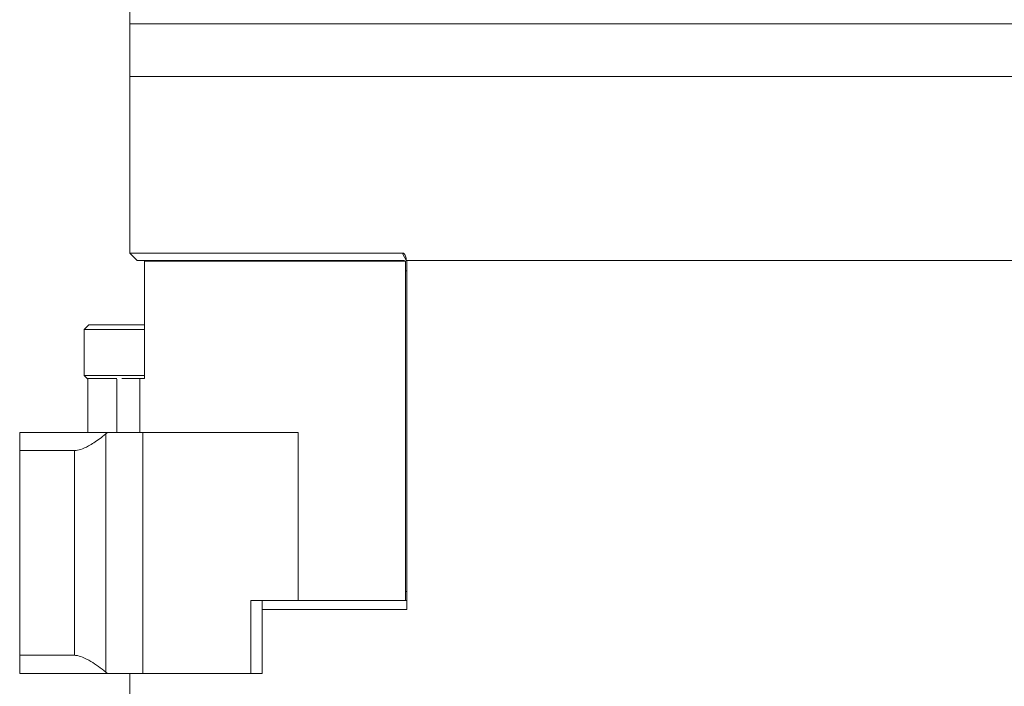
# Model space of a CAD drawing. Header units: inches. Extents: x -4.1 to 22.8, y -8.3 to 17.7.
# Tile 103 of 130: x 10.3 to 13.6, y 3 to 5.2. Entities that reach past the tile are written whole.
import ezdxf

# ---------------------------------------------------------------- set-up
doc = ezdxf.new("R2010")
doc.units = ezdxf.units.IN
doc.header["$MEASUREMENT"] = 0

msp = doc.modelspace()

# ---------------------------------------------------------------- linework, layer by layer
at = {"color": 7, "linetype": 'Continuous', "lineweight": 15}
for p, q in [((10.6666, 5.4642), (10.6666, 5.2122)), ((10.6666, 5.2122), (10.6666, 5.0332)), ((10.6666, 5.2122), (14.5416, 5.2122)), ((10.6666, 5.0332), (10.6666, 4.4332)), ((10.6666, 5.0332), (14.5416, 5.0332)), ((10.6666, 4.4332), (10.6916, 4.4082)), ((11.5935, 4.4332), (10.6666, 4.4332)), ((11.6012, 4.4082), (10.6916, 4.4082)), ((10.7167, 4.4052), (10.7167, 4.0062)), ((10.7167, 4.4052), (11.6041, 4.4052)), ((11.6041, 4.4052), (11.6041, 3.2512)), ((11.6062, 4.412), (11.6062, 4.4082)), ((11.6062, 4.4082), (14.5416, 4.4082)), ((11.6091, 4.4082), (14.5416, 4.4082)), ((11.6091, 4.4082), (11.6091, 3.2212)), ((11.6091, 4.3722), (11.6041, 4.3722)), ((10.5263, 4.1892), (10.5106, 4.1736)), ((10.5263, 4.1892), (10.7167, 4.1892)), ((10.5106, 4.1736), (10.5106, 4.0168)), ((10.7167, 4.1736), (10.5106, 4.1736)), ((10.5106, 4.0168), (10.5231, 4.0043)), ((10.5106, 4.0168), (10.7167, 4.0168)), ((10.5231, 4.0062), (10.6224, 4.0062)), ((10.5231, 4.0043), (10.5231, 3.8232)), ((10.6386, 4.0062), (10.7008, 4.0062)), ((10.7008, 4.0062), (10.7008, 3.8232)), ((10.7008, 4.0062), (10.7167, 4.0062)), ((10.2916, 3.7612), (10.2916, 3.8232)), ((10.2916, 3.8232), (10.5909, 3.8232)), ((10.5909, 3.8232), (10.5847, 3.8181)), ((10.5909, 3.8232), (10.7107, 3.8232)), ((10.7107, 3.0032), (10.7107, 3.8232)), ((11.2391, 3.8232), (10.7107, 3.8232)), ((11.2391, 3.8232), (11.2391, 3.2512)), ((10.5847, 3.8181), (10.5847, 3.0083)), ((10.4784, 3.7612), (10.2916, 3.7612)), ((10.2916, 3.7612), (10.2916, 3.0652)), ((10.4784, 3.0652), (10.4784, 3.7612)), ((11.0779, 3.0032), (11.0779, 3.2512)), ((11.0779, 3.2512), (11.2391, 3.2512)), ((11.1161, 3.0032), (11.1161, 3.2512)), ((11.6041, 3.2512), (11.2391, 3.2512)), ((11.6041, 3.2822), (11.6091, 3.2822)), ((11.6041, 3.2512), (11.6091, 3.2512)), ((11.6091, 3.2212), (11.1161, 3.2212)), ((10.2916, 3.0032), (10.2916, 3.0652)), ((10.2916, 3.0652), (10.4784, 3.0652)), ((10.5909, 3.0032), (10.2916, 3.0032)), ((10.5847, 3.0083), (10.5909, 3.0032)), ((10.5909, 3.0032), (10.7107, 3.0032)), ((10.6666, 3.0032), (10.6666, 2.7522)), ((11.0779, 3.0032), (10.7107, 3.0032)), ((11.1161, 3.0032), (11.0779, 3.0032))]:
    msp.add_line(p, q, dxfattribs=at)
at = {"color": 8, "linetype": 'Continuous', "lineweight": 15}
msp.add_line((10.6224, 3.8232), (10.6224, 4.0043), dxfattribs=at)
at = {"color": 8, "linetype": 'Continuous', "lineweight": 15, "flags": 128}
msp.add_lwpolyline([(11.6062, 4.4084), (11.5954, 4.4294), (11.5935, 4.4332)], dxfattribs=at)
at = {"color": 7, "linetype": 'Continuous', "lineweight": 15}
for points, knots in [([(11.6062, 4.412), (11.6061, 4.4144), (11.6058, 4.4194), (11.6035, 4.4259), (11.6002, 4.4303), (11.5969, 4.4327), (11.5946, 4.433), (11.5935, 4.4332)], [0, 0, 0, 0, 0.251932, 0.525154, 0.721311, 0.860329, 1, 1, 1, 1]), ([(10.4784, 3.7612), (10.4851, 3.7621), (10.4986, 3.7638), (10.5285, 3.7779), (10.5581, 3.7968), (10.5774, 3.8123), (10.5847, 3.8181)], [0, 0, 0, 0, 0.23821, 0.4754072, 0.8029901, 1, 1, 1, 1]), ([(10.5847, 3.0083), (10.5677, 3.0214), (10.5408, 3.042), (10.5056, 3.0596), (10.4876, 3.0648), (10.4801, 3.0651), (10.4784, 3.0652)], [0, 0, 0, 0, 0.449896, 0.709564, 0.934522, 1, 1, 1, 1])]:
    msp.add_open_spline(points, degree=3, knots=knots, dxfattribs=at)

doc.saveas('drawing.dxf')
